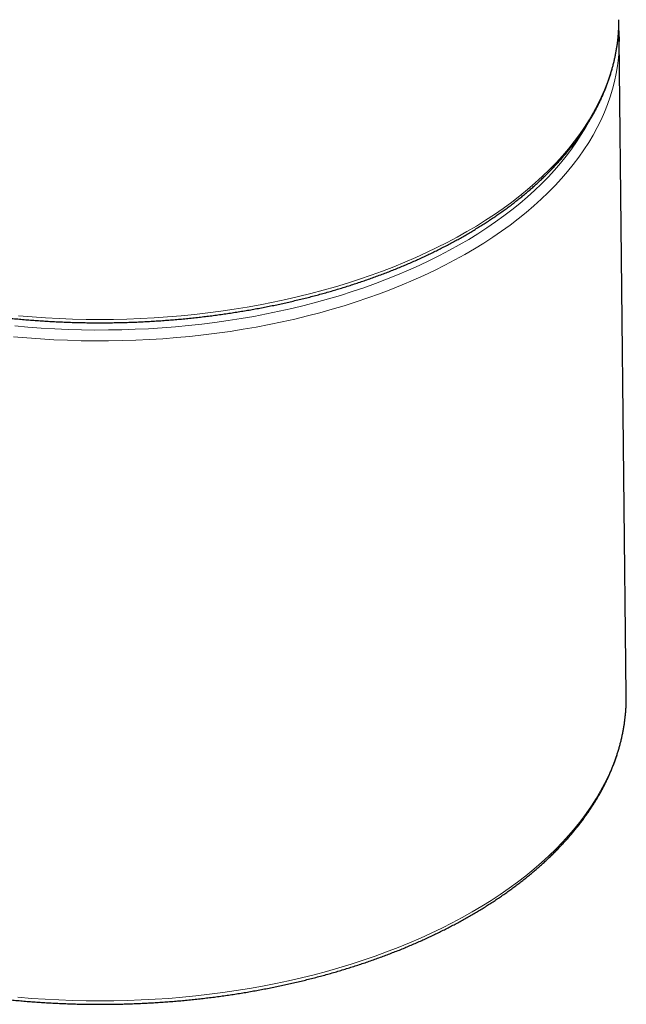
# Model space of a CAD drawing. Header units: millimetres. Extents: x 8 to 757, y 12 to 538.
# Tile 16 of 45: x 713 to 744, y 114 to 164. Entities that reach past the tile are written whole.
import ezdxf

# ---------------------------------------------------------------- set-up
doc = ezdxf.new("R2010")
doc.units = ezdxf.units.MM

msp = doc.modelspace()

# ---------------------------------------------------------------- linework, layer by layer
at = {"color": 7, "linetype": 'Continuous', "lineweight": 30}
for p, q in [((744.013, 164.279), (744.014, 164.397)), ((744.028, 163.522), (744.03, 163.288)), ((744.387, 129.922), (744.03, 163.399))]:
    msp.add_line(p, q, dxfattribs=at)
at = {"color": 252, "linetype": 'Continuous', "lineweight": 0, "flags": 128}
for points in [[(713.369, 149.287), (714.055, 149.229), (714.744, 149.182), (715.435, 149.146), (716.127, 149.12), (716.82, 149.104), (717.514, 149.099), (718.208, 149.104), (718.901, 149.12), (719.593, 149.146), (720.284, 149.182), (720.973, 149.229), (721.66, 149.287), (722.343, 149.355), (723.024, 149.433), (723.7, 149.521), (724.373, 149.62), (725.04, 149.729), (725.703, 149.847), (726.36, 149.976), (727.011, 150.115), (727.655, 150.263), (728.293, 150.421), (728.923, 150.589), (729.545, 150.766), (730.159, 150.952), (730.764, 151.148), (731.36, 151.353), (731.947, 151.567), (732.524, 151.789), (733.09, 152.02), (733.646, 152.26), (734.191, 152.508), (734.724, 152.764), (735.246, 153.028), (735.755, 153.3), (736.252, 153.579), (736.736, 153.866), (737.207, 154.16), (737.665, 154.461), (738.108, 154.769), (738.538, 155.084), (738.953, 155.405), (739.353, 155.732), (739.739, 156.065), (740.109, 156.403), (740.464, 156.748), (740.803, 157.097), (741.126, 157.451), (741.433, 157.811), (741.723, 158.174), (741.997, 158.542), (742.254, 158.914), (742.494, 159.29), (742.717, 159.669), (742.923, 160.052), (743.111, 160.437), (743.282, 160.825), (743.435, 161.216), (743.57, 161.609), (743.688, 162.004), (743.787, 162.4), (743.869, 162.798), (743.932, 163.196), (743.978, 163.596), (744.005, 163.996), (744.013, 164.279)], [(744.03, 163.288), (744.03, 163.254), (744.019, 162.852), (743.989, 162.45), (743.941, 162.049), (743.874, 161.648), (743.79, 161.249), (743.687, 160.851), (743.567, 160.455), (743.428, 160.061), (743.271, 159.669), (743.097, 159.28), (742.905, 158.893), (742.695, 158.509), (742.468, 158.129), (742.224, 157.752), (741.962, 157.379), (741.684, 157.011), (741.389, 156.646), (741.078, 156.286), (740.75, 155.932), (740.406, 155.582), (740.047, 155.237), (739.671, 154.898), (739.281, 154.565), (738.875, 154.238), (738.455, 153.917), (738.021, 153.603), (737.572, 153.295), (737.109, 152.994), (736.633, 152.701), (736.143, 152.414), (735.641, 152.136), (735.126, 151.865), (734.599, 151.602), (734.06, 151.347), (733.51, 151.1), (732.949, 150.861), (732.377, 150.632), (731.795, 150.411), (731.203, 150.199), (730.601, 149.996), (729.991, 149.802), (729.371, 149.617), (728.744, 149.442), (728.109, 149.277), (727.467, 149.121), (726.817, 148.975), (726.162, 148.839), (725.5, 148.713), (724.833, 148.597), (724.161, 148.491), (723.484, 148.396), (722.803, 148.311), (722.118, 148.236), (721.431, 148.171), (720.74, 148.117), (720.047, 148.074), (719.353, 148.041), (718.657, 148.018), (717.961, 148.006), (717.264, 148.005), (716.568, 148.014), (715.872, 148.034), (715.177, 148.065), (714.484, 148.106), (713.793, 148.157), (713.104, 148.219)], [(713.171, 148.77), (713.849, 148.709), (714.53, 148.659), (715.212, 148.618), (715.897, 148.589), (716.582, 148.569), (717.268, 148.56), (717.954, 148.561), (718.64, 148.573), (719.325, 148.595), (720.009, 148.627), (720.692, 148.67), (721.372, 148.723), (722.049, 148.787), (722.723, 148.861), (723.394, 148.945), (724.06, 149.039), (724.723, 149.143), (725.38, 149.257), (726.031, 149.381), (726.677, 149.515), (727.317, 149.659), (727.949, 149.812), (728.575, 149.975), (729.193, 150.148), (729.803, 150.329), (730.404, 150.52), (730.996, 150.72), (731.579, 150.929), (732.153, 151.147), (732.716, 151.373), (733.269, 151.608), (733.811, 151.851), (734.342, 152.102), (734.861, 152.361), (735.368, 152.628), (735.862, 152.903), (736.344, 153.185), (736.813, 153.474), (737.269, 153.77), (737.711, 154.073), (738.139, 154.383), (738.553, 154.699), (738.953, 155.021), (739.337, 155.349), (739.707, 155.683), (740.061, 156.022), (740.399, 156.367), (740.722, 156.716), (741.029, 157.071), (741.319, 157.429), (741.593, 157.793), (741.851, 158.16), (742.091, 158.531), (742.315, 158.905), (742.424, 159.101)], [(736.521, 118.861), (737.011, 119.152), (737.489, 119.45), (737.952, 119.756), (738.402, 120.068), (738.837, 120.387), (739.258, 120.712), (739.664, 121.043), (740.054, 121.381), (740.43, 121.724), (740.789, 122.073), (741.133, 122.427), (741.46, 122.786), (741.771, 123.151), (742.066, 123.519), (742.343, 123.892), (742.604, 124.269), (742.847, 124.65), (743.073, 125.035), (743.282, 125.422), (743.473, 125.813), (743.646, 126.206), (743.801, 126.602), (743.938, 127.001), (744.057, 127.401), (744.158, 127.802), (744.241, 128.205), (744.305, 128.61), (744.351, 129.015), (744.379, 129.42), (744.388, 129.801)], [(713.325, 114.511), (714.021, 114.452), (714.719, 114.405), (715.419, 114.368), (716.121, 114.341), (716.824, 114.325), (717.527, 114.32), (718.23, 114.325), (718.933, 114.341), (719.634, 114.368), (720.335, 114.405), (721.033, 114.452), (721.729, 114.511), (722.422, 114.579), (723.112, 114.659), (723.797, 114.748), (724.479, 114.848), (725.156, 114.958), (725.827, 115.079), (726.493, 115.209), (727.153, 115.35), (727.806, 115.5), (728.452, 115.66), (729.091, 115.83), (729.721, 116.01), (730.344, 116.199), (730.957, 116.397), (731.562, 116.605), (732.156, 116.821), (732.741, 117.047), (733.315, 117.281), (733.879, 117.524), (734.431, 117.775), (734.972, 118.035), (735.5, 118.303), (736.017, 118.578), (736.521, 118.861)]]:
    msp.add_lwpolyline(points, dxfattribs=at)
at = {"color": 7, "linetype": 'Continuous', "lineweight": 30, "flags": 128}
msp.add_lwpolyline([(744.388, 129.801), (744.388, 129.826), (744.387, 129.922)], dxfattribs=at)
at = {"color": 7, "linetype": 'Continuous', "lineweight": 30}
for points, knots in [([(698.859, 153.396), (698.9, 153.372), (699.019, 153.304), (699.22, 153.191), (699.46, 153.059), (699.703, 152.929), (699.949, 152.801), (700.197, 152.674), (700.449, 152.55), (700.702, 152.427), (700.959, 152.306), (701.218, 152.187), (701.479, 152.07), (701.743, 151.955), (702.009, 151.841), (702.278, 151.73), (702.549, 151.621), (702.823, 151.513), (703.098, 151.408), (703.376, 151.305), (703.656, 151.203), (703.938, 151.104), (704.222, 151.007), (704.509, 150.912), (704.797, 150.819), (705.087, 150.728), (705.379, 150.639), (705.673, 150.552), (705.969, 150.468), (706.266, 150.385), (706.566, 150.305), (706.867, 150.227), (707.169, 150.151), (707.473, 150.077), (707.779, 150.006), (708.086, 149.937), (708.395, 149.87), (708.705, 149.805), (709.016, 149.742), (709.329, 149.682), (709.643, 149.624), (709.958, 149.568), (710.274, 149.515), (710.592, 149.464), (710.91, 149.415), (711.23, 149.368), (711.55, 149.324), (711.872, 149.282), (712.194, 149.243), (712.517, 149.205), (712.841, 149.17), (713.165, 149.138), (713.49, 149.108), (713.816, 149.08), (714.143, 149.054), (714.47, 149.031), (714.797, 149.01), (715.125, 148.992), (715.453, 148.976), (715.781, 148.962), (716.11, 148.951), (716.439, 148.942), (716.768, 148.935), (717.097, 148.931), (717.427, 148.929), (717.756, 148.93), (718.085, 148.933), (718.414, 148.938), (718.743, 148.946), (719.072, 148.956), (719.401, 148.968), (719.729, 148.983), (720.057, 149), (720.385, 149.02), (720.712, 149.042), (721.038, 149.066), (721.365, 149.092), (721.69, 149.121), (722.015, 149.153), (722.339, 149.186), (722.663, 149.222), (722.985, 149.261), (723.307, 149.301), (723.628, 149.344), (723.948, 149.39), (724.267, 149.437), (724.585, 149.487), (724.902, 149.54), (725.218, 149.594), (725.532, 149.651), (725.846, 149.71), (726.158, 149.771), (726.468, 149.835), (726.778, 149.901), (727.086, 149.969), (727.392, 150.039), (727.697, 150.112), (728.001, 150.186), (728.303, 150.263), (728.603, 150.342), (728.901, 150.423), (729.198, 150.507), (729.493, 150.592), (729.786, 150.68), (730.077, 150.77), (730.366, 150.862), (730.654, 150.956), (730.939, 151.052), (731.222, 151.15), (731.503, 151.25), (731.782, 151.353), (732.059, 151.457), (732.334, 151.563), (732.606, 151.672), (732.876, 151.782), (733.144, 151.894), (733.409, 152.008), (733.672, 152.124), (733.932, 152.242), (734.19, 152.362), (734.445, 152.484), (734.697, 152.608), (734.947, 152.733), (735.195, 152.861), (735.439, 152.99), (735.681, 153.121), (735.92, 153.253), (736.156, 153.388), (736.39, 153.524), (736.62, 153.662), (736.847, 153.802), (737.072, 153.943), (737.293, 154.086), (737.512, 154.23), (737.727, 154.376), (737.939, 154.524), (738.148, 154.673), (738.354, 154.824), (738.557, 154.977), (738.756, 155.13), (738.952, 155.286), (739.145, 155.442), (739.334, 155.601), (739.52, 155.76), (739.703, 155.921), (739.882, 156.083), (740.058, 156.247), (740.23, 156.412), (740.399, 156.578), (740.564, 156.746), (740.725, 156.914), (740.883, 157.084), (741.038, 157.255), (741.188, 157.427), (741.335, 157.601), (741.478, 157.775), (741.618, 157.95), (741.753, 158.127), (741.885, 158.304), (742.013, 158.482), (742.138, 158.662), (742.258, 158.842), (742.375, 159.023), (742.487, 159.205), (742.596, 159.388), (742.701, 159.571), (742.802, 159.756), (742.899, 159.94), (742.992, 160.126), (743.081, 160.312), (743.166, 160.499), (743.247, 160.687), (743.324, 160.875), (743.397, 161.064), (743.466, 161.253), (743.53, 161.442), (743.591, 161.632), (743.648, 161.823), (743.701, 162.014), (743.749, 162.205), (743.794, 162.396), (743.834, 162.588), (743.871, 162.78), (743.903, 162.972), (743.931, 163.164), (743.955, 163.357), (743.975, 163.55), (743.991, 163.743), (744.003, 163.936), (744.01, 164.113), (744.012, 164.226), (744.013, 164.275)], [0, 0, 0, 0, 0.002807, 0.008132, 0.013457, 0.018782, 0.024107, 0.029431, 0.034756, 0.04008, 0.045404, 0.050728, 0.056051, 0.061375, 0.066698, 0.07202, 0.077343, 0.082665, 0.087987, 0.093309, 0.09863, 0.103952, 0.109273, 0.114593, 0.119914, 0.125234, 0.130554, 0.135873, 0.141193, 0.146512, 0.151831, 0.15715, 0.162468, 0.167787, 0.173105, 0.178422, 0.18374, 0.189058, 0.194375, 0.199692, 0.205009, 0.210326, 0.215642, 0.220958, 0.226275, 0.231591, 0.236907, 0.242223, 0.247538, 0.252854, 0.258169, 0.263485, 0.2688, 0.274115, 0.27943, 0.284745, 0.29006, 0.295375, 0.30069, 0.306005, 0.31132, 0.316634, 0.321949, 0.327264, 0.332578, 0.337893, 0.343208, 0.348522, 0.353837, 0.359152, 0.364467, 0.369781, 0.375096, 0.380411, 0.385726, 0.391041, 0.396356, 0.401671, 0.406987, 0.412302, 0.417617, 0.422933, 0.428249, 0.433564, 0.43888, 0.444196, 0.449513, 0.454829, 0.460146, 0.465462, 0.470779, 0.476096, 0.481414, 0.486731, 0.492049, 0.497366, 0.502685, 0.508003, 0.513321, 0.51864, 0.523959, 0.529278, 0.534598, 0.539917, 0.545237, 0.550558, 0.555878, 0.561199, 0.56652, 0.571841, 0.577163, 0.582484, 0.587806, 0.593129, 0.598452, 0.603774, 0.609098, 0.614421, 0.619745, 0.625069, 0.630393, 0.635718, 0.641042, 0.646367, 0.651692, 0.657018, 0.662343, 0.667669, 0.672995, 0.678321, 0.683647, 0.688973, 0.694299, 0.699626, 0.704952, 0.710278, 0.715604, 0.72093, 0.726256, 0.731582, 0.736907, 0.742232, 0.747557, 0.752881, 0.758205, 0.763528, 0.76885, 0.774172, 0.779493, 0.784813, 0.790132, 0.79545, 0.800767, 0.806082, 0.811397, 0.816709, 0.822021, 0.82733, 0.832638, 0.837944, 0.843248, 0.84855, 0.85385, 0.859147, 0.864442, 0.869735, 0.875025, 0.880313, 0.885598, 0.890881, 0.896161, 0.901438, 0.906712, 0.911984, 0.917252, 0.922518, 0.927782, 0.933043, 0.938301, 0.943557, 0.948811, 0.954062, 0.959311, 0.964559, 0.969804, 0.975048, 0.980291, 0.985532, 0.990773, 0.996013, 1, 1, 1, 1]), ([(744.027, 163.526), (744.026, 163.583), (744.022, 163.705), (744.014, 163.857), (744.007, 163.952), (744.004, 163.982)], [0, 0, 0, 0, 0.3762523, 0.7984968, 1, 1, 1, 1]), ([(695.391, 120.925), (695.398, 120.919), (695.467, 120.86), (695.601, 120.749), (695.795, 120.591), (695.992, 120.435), (696.193, 120.28), (696.397, 120.126), (696.604, 119.975), (696.814, 119.824), (697.028, 119.676), (697.244, 119.528), (697.464, 119.383), (697.687, 119.239), (697.912, 119.097), (698.141, 118.956), (698.373, 118.817), (698.607, 118.68), (698.845, 118.544), (699.085, 118.411), (699.328, 118.279), (699.574, 118.148), (699.823, 118.02), (700.074, 117.893), (700.328, 117.769), (700.585, 117.646), (700.844, 117.525), (701.105, 117.406), (701.369, 117.288), (701.636, 117.173), (701.905, 117.06), (702.176, 116.948), (702.45, 116.839), (702.726, 116.731), (703.004, 116.626), (703.285, 116.523), (703.567, 116.421), (703.852, 116.322), (704.139, 116.225), (704.427, 116.13), (704.718, 116.037), (705.011, 115.946), (705.305, 115.857), (705.602, 115.77), (705.9, 115.685), (706.2, 115.603), (706.502, 115.523), (706.805, 115.445), (707.11, 115.369), (707.417, 115.295), (707.725, 115.224), (708.034, 115.154), (708.345, 115.087), (708.658, 115.023), (708.972, 114.96), (709.287, 114.9), (709.603, 114.842), (709.92, 114.786), (710.239, 114.733), (710.559, 114.682), (710.88, 114.633), (711.201, 114.586), (711.524, 114.542), (711.848, 114.5), (712.172, 114.461), (712.498, 114.423), (712.824, 114.388), (713.151, 114.356), (713.478, 114.326), (713.806, 114.298), (714.135, 114.272), (714.464, 114.249), (714.794, 114.228), (715.124, 114.21), (715.454, 114.194), (715.785, 114.18), (716.116, 114.169), (716.447, 114.16), (716.778, 114.153), (717.11, 114.149), (717.441, 114.147), (717.773, 114.148), (718.104, 114.151), (718.436, 114.156), (718.767, 114.164), (719.098, 114.174), (719.429, 114.187), (719.759, 114.201), (720.09, 114.219), (720.419, 114.238), (720.749, 114.26), (721.078, 114.284), (721.406, 114.311), (721.734, 114.34), (722.061, 114.371), (722.387, 114.405), (722.713, 114.441), (723.038, 114.479), (723.362, 114.52), (723.685, 114.563), (724.008, 114.608), (724.329, 114.656), (724.649, 114.706), (724.969, 114.758), (725.287, 114.813), (725.604, 114.87), (725.919, 114.929), (726.234, 114.99), (726.547, 115.054), (726.859, 115.12), (727.169, 115.188), (727.478, 115.258), (727.785, 115.33), (728.091, 115.405), (728.395, 115.482), (728.698, 115.561), (728.999, 115.643), (729.298, 115.726), (729.595, 115.812), (729.891, 115.899), (730.184, 115.989), (730.476, 116.081), (730.766, 116.175), (731.054, 116.271), (731.339, 116.37), (731.623, 116.47), (731.905, 116.572), (732.184, 116.677), (732.461, 116.783), (732.736, 116.891), (733.008, 117.002), (733.279, 117.114), (733.547, 117.228), (733.812, 117.345), (734.075, 117.463), (734.335, 117.583), (734.593, 117.705), (734.849, 117.829), (735.101, 117.954), (735.351, 118.082), (735.598, 118.211), (735.843, 118.342), (736.085, 118.475), (736.324, 118.61), (736.56, 118.746), (736.793, 118.884), (737.023, 119.024), (737.251, 119.165), (737.475, 119.308), (737.696, 119.453), (737.914, 119.599), (738.13, 119.747), (738.342, 119.897), (738.55, 120.048), (738.756, 120.201), (738.958, 120.355), (739.157, 120.51), (739.353, 120.667), (739.546, 120.826), (739.735, 120.986), (739.92, 121.147), (740.103, 121.31), (740.281, 121.474), (740.457, 121.639), (740.628, 121.805), (740.797, 121.973), (740.961, 122.142), (741.122, 122.313), (741.28, 122.484), (741.434, 122.657), (741.584, 122.83), (741.73, 123.005), (741.873, 123.181), (742.012, 123.358), (742.147, 123.536), (742.278, 123.715), (742.406, 123.895), (742.53, 124.076), (742.649, 124.257), (742.765, 124.44), (742.878, 124.623), (742.986, 124.808), (743.09, 124.993), (743.19, 125.178), (743.287, 125.365), (743.379, 125.552), (743.467, 125.739), (743.552, 125.928), (743.632, 126.117), (743.709, 126.306), (743.781, 126.496), (743.849, 126.687), (743.914, 126.878), (743.974, 127.069), (744.03, 127.261), (744.082, 127.453), (744.13, 127.645), (744.174, 127.838), (744.214, 128.031), (744.25, 128.224), (744.281, 128.418), (744.309, 128.612), (744.332, 128.806), (744.352, 129), (744.367, 129.194), (744.378, 129.388), (744.385, 129.582), (744.388, 129.718), (744.388, 129.79), (744.388, 129.797)], [0, 0, 0, 0, 0.00052, 0.005403, 0.010286, 0.01517, 0.020054, 0.024938, 0.029823, 0.034708, 0.039593, 0.044478, 0.049363, 0.054249, 0.059134, 0.06402, 0.068905, 0.07379, 0.078675, 0.08356, 0.088445, 0.09333, 0.098215, 0.103099, 0.107984, 0.112868, 0.117752, 0.122635, 0.127519, 0.132402, 0.137285, 0.142168, 0.147051, 0.151933, 0.156815, 0.161697, 0.166579, 0.17146, 0.176341, 0.181222, 0.186103, 0.190983, 0.195864, 0.200744, 0.205623, 0.210503, 0.215382, 0.220262, 0.225141, 0.230019, 0.234898, 0.239776, 0.244655, 0.249533, 0.254411, 0.259288, 0.264166, 0.269043, 0.273921, 0.278798, 0.283675, 0.288551, 0.293428, 0.298305, 0.303181, 0.308058, 0.312934, 0.31781, 0.322686, 0.327562, 0.332438, 0.337314, 0.34219, 0.347066, 0.351941, 0.356817, 0.361693, 0.366568, 0.371444, 0.37632, 0.381195, 0.386071, 0.390946, 0.395822, 0.400697, 0.405573, 0.410449, 0.415324, 0.4202, 0.425076, 0.429952, 0.434828, 0.439703, 0.444579, 0.449456, 0.454332, 0.459208, 0.464084, 0.468961, 0.473837, 0.478714, 0.483591, 0.488468, 0.493345, 0.498222, 0.5031, 0.507977, 0.512855, 0.517733, 0.522611, 0.527489, 0.532367, 0.537246, 0.542125, 0.547004, 0.551883, 0.556762, 0.561642, 0.566522, 0.571402, 0.576282, 0.581163, 0.586044, 0.590924, 0.595806, 0.600687, 0.605569, 0.610451, 0.615333, 0.620216, 0.625098, 0.629981, 0.634864, 0.639748, 0.644632, 0.649515, 0.6544, 0.659284, 0.664169, 0.669053, 0.673938, 0.678823, 0.683709, 0.688594, 0.69348, 0.698366, 0.703252, 0.708138, 0.713024, 0.71791, 0.722796, 0.727682, 0.732568, 0.737454, 0.74234, 0.747225, 0.752111, 0.756996, 0.76188, 0.766765, 0.771649, 0.776532, 0.781415, 0.786298, 0.791179, 0.79606, 0.80094, 0.805819, 0.810697, 0.815574, 0.82045, 0.825325, 0.830198, 0.83507, 0.83994, 0.844809, 0.849676, 0.854542, 0.859405, 0.864266, 0.869126, 0.873983, 0.878838, 0.883691, 0.888541, 0.893389, 0.898235, 0.903078, 0.907919, 0.912757, 0.917593, 0.922427, 0.927258, 0.932086, 0.936913, 0.941737, 0.946559, 0.951378, 0.956196, 0.961012, 0.965826, 0.970639, 0.975451, 0.980261, 0.98507, 0.989878, 0.994686, 0.999493, 1, 1, 1, 1])]:
    msp.add_open_spline(points, degree=3, knots=knots, dxfattribs=at)

doc.saveas('drawing.dxf')
